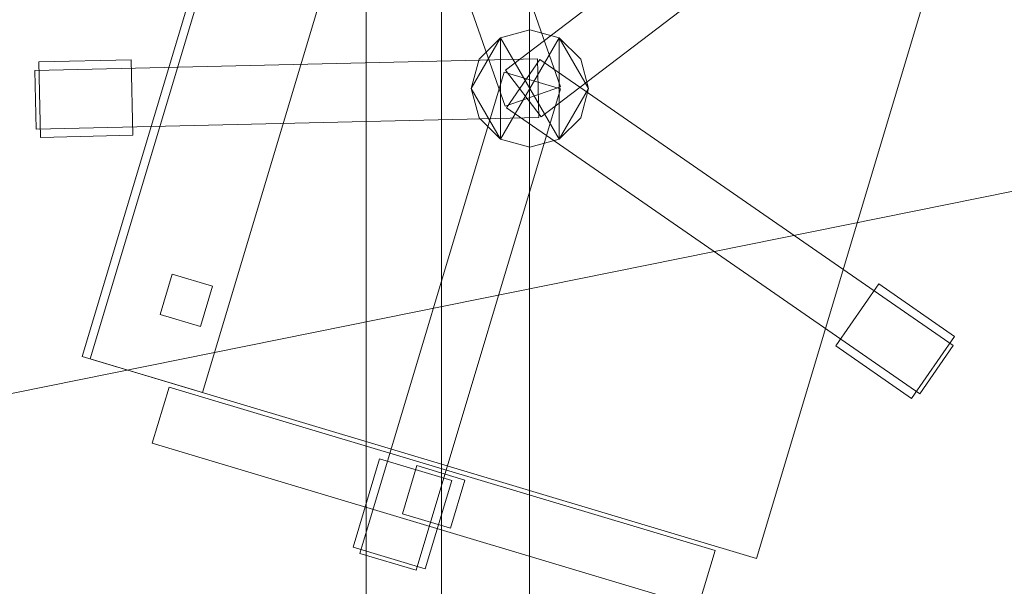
# Model space of a CAD drawing. Header units: millimetres. Extents: x -1675 to 29381, y -3645 to 22555.
# Tile 108 of 256: x 3003 to 3590, y 9609 to 9947. Entities that reach past the tile are written whole.
import ezdxf

# ---------------------------------------------------------------- set-up
doc = ezdxf.new("R2010")
doc.units = ezdxf.units.MM
doc.layers.add('A-GENM-____-OTLN', color=13, linetype='Continuous', lineweight=9)

msp = doc.modelspace()

# ---------------------------------------------------------------- meshes
at = {"layer": 'A-GENM-____-OTLN'}
mesh = msp.add_polyface(dxfattribs=at)
corners = [(4706.02, 290, 1), (6.83, 0, 1), (407.59, 290, 1), (4706.02, 390, 1), (5006.02, 390, 1), (9606.02, 290, 1), (9306.02, 390, 1), (9606.02, 390, 1), (13776.02, 5670, 1), (13776.02, 9963.57, 1), (14006.02, 10130, 1), (5006.02, 290, 1), (9306.02, 290, 1), (14006.02, 0, 1), (13776.02, 290, 1), (9856.02, 290, 1), (9306.02, 5670, 1), (9606.02, 5670, 1), (9606.02, 5220, 1), (9306.02, 5220, 1), (9306.02, 5670, 1), (256.83, 9170, 1), (6.83, 10130, 1), (256.83, 10130, 1), (256.83, 290, 1), (256.83, 7770, 1), (256.83, 1330, 1), (256.83, 6170, 1), (256.83, 4310, 1), (13776.02, 10130, 1), (4706.02, 5220, 1), (5006.02, 5670, 1), (5006.02, 5220, 1), (4706.02, 5670, 1), (256.83, 10130.71, 1), (13776.02, 10169.34, 1), (6.83, 10170, 1), (256.83, 10170, 1), (14006.02, 10170, 1), (13776.02, 10170, 1), (256.83, 10225.04, 1), (13776.02, 10470, 1), (14006.02, 10470, 1), (4706.02, 11204.55, 1), (5006.02, 11190, 1), (4706.02, 11190, 1), (5006.02, 11270.6, 1), (256.83, 10770, 1)]
mesh.append_faces([[corners[k] for k in face] for face in [(5, 6, 7), (17, 16, 20), (30, 31, 32), (31, 30, 33), (43, 44, 45)]], dxfattribs={"vtx0": -1})
mesh.append_faces([[corners[k] for k in face] for face in [(0, 1, 2), (6, 5, 12), (1, 11, 13), (8, 13, 14), (21, 22, 23), (25, 22, 21), (27, 22, 25), (28, 22, 27), (22, 28, 1), (35, 10, 29), (34, 36, 37), (36, 34, 22), (44, 43, 46)]], dxfattribs={"vtx0": -1, "vtx1": -1})
mesh.append_faces([[corners[k] for k in face] for face in [(11, 1, 0), (13, 12, 5)]], dxfattribs={"vtx0": -1, "vtx1": -1, "vtx2": -1})
mesh.append_faces([[corners[k] for k in face] for face in [(0, 4, 11), (13, 11, 12), (16, 17, 18), (10, 9, 29), (22, 34, 23), (38, 35, 39), (36, 40, 37)]], dxfattribs={"vtx0": -1, "vtx2": -1})
mesh.append_faces([[corners[k] for k in face] for face in [(8, 9, 10), (15, 14, 13), (5, 15, 13), (24, 2, 1), (26, 24, 1), (28, 26, 1), (47, 40, 36)]], dxfattribs={"vtx1": -1, "vtx2": -1})
mesh.append_faces([[corners[k] for k in face] for face in [(0, 3, 4), (18, 19, 16), (39, 41, 42)]], dxfattribs={"vtx2": -1})
mesh = msp.add_polyface(dxfattribs=at)
corners = [(3306.83, 10508.55, 750), (2656.83, 10508.55, 750), (2656.83, 9108.55, 750), (3306.83, 9108.55, 750)]
mesh.append_faces([[corners[k] for k in face] for face in [(1, 2, 3, 0)]])
mesh = msp.add_polyface(dxfattribs=at)
corners = [(3306.83, 9108.55, 710), (2656.83, 9108.55, 710), (2656.83, 10508.55, 710), (3306.83, 10508.55, 710)]
mesh.append_faces([[corners[k] for k in face] for face in [(3, 0, 1, 2)]])
mesh = msp.add_polyface(dxfattribs=at)
corners = [(3306.83, 9108.55, 710), (3306.83, 10508.55, 710), (3306.83, 10508.55, 750), (3306.83, 9108.55, 750)]
mesh.append_faces([[corners[k] for k in face] for face in [(2, 3, 0, 1)]])
mesh = msp.add_polyface(dxfattribs=at)
corners = [(3209.33, 10433.55, 640), (3209.33, 9183.55, 640), (3209.33, 9183.55, 710), (3209.33, 10433.55, 710)]
mesh.append_faces([[corners[k] for k in face] for face in [(0, 1, 2, 3)]])
mesh = msp.add_polyface(dxfattribs=at)
corners = [(3254.33, 9183.55, 640), (3209.33, 9183.55, 640), (3209.33, 10433.55, 640), (3254.33, 10433.55, 640)]
mesh.append_faces([[corners[k] for k in face] for face in [(3, 0, 1, 2)]])
mesh = msp.add_polyface(dxfattribs=at)
corners = [(3254.33, 9183.55, 710), (3254.33, 10433.55, 710), (3209.33, 10433.55, 710), (3209.33, 9183.55, 710)]
mesh.append_faces([[corners[k] for k in face] for face in [(2, 3, 0, 1)]])
mesh = msp.add_polyface(dxfattribs=at)
corners = [(3254.33, 9183.55, 640), (3254.33, 10433.55, 640), (3254.33, 10433.55, 710), (3254.33, 9183.55, 710)]
mesh.append_faces([[corners[k] for k in face] for face in [(2, 3, 0, 1)]])
mesh = msp.add_polyface(dxfattribs=at)
corners = [(3171.92, 10186.66, 400), (3574.22, 10066.05, 400), (3442.12, 9625.43, 400), (3039.81, 9746.04, 400)]
mesh.append_faces([[corners[k] for k in face] for face in [(0, 1, 2, 3)]])
mesh = msp.add_polyface(dxfattribs=at)
corners = [(3171.92, 10186.66, 470), (3039.81, 9746.04, 470), (3442.12, 9625.43, 470), (3574.22, 10066.05, 470)]
mesh.append_faces([[corners[k] for k in face] for face in [(0, 1, 2, 3)]])
mesh = msp.add_polyface(dxfattribs=at)
corners = [(3171.92, 10186.66, 400), (3039.81, 9746.04, 400), (3039.81, 9746.04, 470), (3171.92, 10186.66, 470)]
mesh.append_faces([[corners[k] for k in face] for face in [(3, 0, 1, 2)]])
mesh = msp.add_polyface(dxfattribs=at)
corners = [(3325.19, 9907.11, 82.5), (3292.16, 9895.54, 82.5), (3192.95, 10178.66, 82.5), (3225.98, 10190.23, 82.5)]
mesh.append_faces([[corners[k] for k in face] for face in [(3, 0, 1, 2)]])
mesh = msp.add_polyface(dxfattribs=at)
corners = [(3325.19, 9907.11, 117.5), (3225.98, 10190.23, 117.5), (3192.95, 10178.66, 117.5), (3292.16, 9895.54, 117.5)]
mesh.append_faces([[corners[k] for k in face] for face in [(1, 2, 3, 0)]])
mesh = msp.add_polyface(dxfattribs=at)
corners = [(3325.19, 9907.11, 82.5), (3225.98, 10190.23, 82.5), (3225.98, 10190.23, 117.5), (3325.19, 9907.11, 117.5)]
mesh.append_faces([[corners[k] for k in face] for face in [(2, 3, 0, 1)]])
mesh = msp.add_polyface(dxfattribs=at)
corners = [(3176.7, 10185.23, 460), (3243.76, 10165.12, 460), (3111.65, 9724.5, 460), (3044.6, 9744.6, 460)]
mesh.append_faces([[corners[k] for k in face] for face in [(3, 0, 1, 2)]])
mesh = msp.add_polyface(dxfattribs=at)
corners = [(3176.7, 10185.23, 940), (3044.6, 9744.6, 940), (3111.65, 9724.5, 940), (3243.76, 10165.12, 940)]
mesh.append_faces([[corners[k] for k in face] for face in [(1, 2, 3, 0)]])
mesh = msp.add_polyface(dxfattribs=at)
corners = [(3176.7, 10185.23, 460), (3044.6, 9744.6, 460), (3044.6, 9744.6, 940), (3176.7, 10185.23, 940)]
mesh.append_faces([[corners[k] for k in face] for face in [(0, 1, 2, 3)]])
mesh = msp.add_polyface(dxfattribs=at)
corners = [(3192.95, 10178.66, 82.5), (3292.16, 9895.54, 82.5), (3292.16, 9895.54, 117.5), (3192.95, 10178.66, 117.5)]
mesh.append_faces([[corners[k] for k in face] for face in [(0, 1, 2, 3)]])
mesh = msp.add_polyface(dxfattribs=at)
corners = [(7842.5, 5670, 2949), (5006.02, 5670, 2949), (5006.02, 10130, 2949), (4706.02, 390, 2949), (4706.02, 290, 2949), (407.59, 290, 2949), (5006.02, 390, 2949), (4706.02, 5220, 2949), (5006.02, 5220, 2949), (256.83, 1330, 2949), (256.83, 290, 2949), (256.83, 9170, 2949), (256.83, 10130, 2949), (256.83, 4310, 2949), (256.83, 7770, 2949), (256.83, 6170, 2949), (4706.02, 5670, 2949), (5006.02, 5670, 2949), (256.83, 10130.71, 2949), (5006.02, 10144.28, 2949), (256.83, 10170, 2949), (5006.02, 10170, 2949), (6.83, 0, 2949), (5006.02, 290, 2949), (6.83, 10130, 2949), (6.83, 10170, 2949)]
mesh.append_faces([[corners[k] for k in face] for face in [(24, 13, 22), (25, 18, 24)]], dxfattribs={"vtx0": -1, "vtx1": -1})
mesh.append_faces([[corners[k] for k in face] for face in [(0, 1, 2), (3, 4, 5), (0, 3, 5), (0, 6, 3), (5, 7, 8), (9, 7, 5), (5, 10, 9), (11, 12, 2), (0, 5, 8), (13, 7, 9), (14, 11, 2), (1, 0, 8), (15, 7, 13), (16, 2, 17), (17, 1, 8), (7, 15, 16), (1, 17, 2), (14, 16, 15), (2, 16, 14), (2, 18, 19), (18, 2, 12), (19, 20, 21), (20, 19, 18), (4, 22, 5), (4, 3, 6), (23, 22, 4), (4, 6, 23), (11, 24, 12), (10, 5, 22), (14, 24, 11), (9, 10, 22), (15, 24, 14), (13, 9, 22), (13, 24, 15), (7, 17, 8), (17, 7, 16), (24, 18, 12), (18, 25, 20)]], dxfattribs={"vtx0": -1, "vtx1": -1, "vtx2": -1})
mesh = msp.add_polyface(dxfattribs=at)
corners = [(9306.02, 6729.02, 2949), (9306.02, 5670, 2949), (9306.02, 5670, 2949), (9306.02, 5670, 2949), (7842.5, 5670, 2949), (5006.02, 10130, 2949), (9306.02, 10130, 2949), (5006.02, 10144.28, 2949), (9306.02, 10156.57, 2949), (5006.02, 10170, 2949), (9606.02, 5220, 2949), (13776.02, 290, 2949), (9856.02, 290, 2949), (9606.02, 290, 2949), (9606.02, 390, 2949), (5006.02, 390, 2949), (9306.02, 290, 2949), (5006.02, 290, 2949), (9306.02, 5220, 2949), (9606.02, 5670, 2949), (13776.02, 9963.57, 2949), (13776.02, 5670, 2949), (9306.02, 390, 2949), (13776.02, 10130, 2949), (13776.02, 10169.34, 2949), (9306.02, 10170, 2949), (14006.02, 10130, 2949), (6.83, 0, 2949), (14006.02, 0, 2949)]
mesh.append_faces([[corners[k] for k in face] for face in [(27, 17, 28)]], dxfattribs={"vtx0": -1, "vtx1": -1})
mesh.append_faces([[corners[k] for k in face] for face in [(4, 0, 2), (5, 6, 0), (0, 4, 5), (6, 7, 8), (7, 6, 5), (9, 8, 7), (10, 11, 12), (12, 13, 14), (15, 16, 17), (18, 4, 3), (19, 1, 0), (0, 20, 21), (10, 12, 14), (16, 15, 22), (19, 0, 21), (10, 14, 22), (10, 19, 21), (4, 22, 15), (22, 4, 18), (11, 10, 21), (22, 18, 10), (20, 6, 23), (6, 20, 0), (23, 8, 24), (8, 23, 6), (25, 24, 8), (13, 22, 14), (21, 20, 26), (22, 13, 16), (21, 28, 11), (28, 17, 16), (12, 11, 28), (28, 16, 13), (13, 12, 28), (3, 19, 10), (10, 18, 3), (26, 20, 23)]], dxfattribs={"vtx0": -1, "vtx1": -1, "vtx2": -1})
mesh.append_faces([[corners[k] for k in face] for face in [(0, 1, 2), (19, 3, 1)]], dxfattribs={"vtx0": -1, "vtx2": -1})
mesh.append_faces([[corners[k] for k in face] for face in [(2, 3, 4)]], dxfattribs={"vtx1": -1, "vtx2": -1})
mesh = msp.add_polyface(dxfattribs=at)
corners = [(3111.65, 9724.5, 460), (3243.76, 10165.12, 460), (3243.76, 10165.12, 940), (3111.65, 9724.5, 940)]
mesh.append_faces([[corners[k] for k in face] for face in [(2, 3, 0, 1)]])
mesh = msp.add_polyface(dxfattribs=at)
corners = [(14006.02, 0, -50), (6.83, 10130, -50), (14006.02, 10130, -50)]
mesh.append_faces([[corners[k] for k in face] for face in [(1, 2, 0)]])
mesh = msp.add_polyface(dxfattribs=at)
corners = [(6.83, 0, -50), (6.83, 10130, -50), (14006.02, 0, -50)]
mesh.append_faces([[corners[k] for k in face] for face in [(1, 2, 0)]])
mesh = msp.add_polyface(dxfattribs=at)
corners = [(14006.02, 10130), (6.83, 0), (14006.02, 0)]
mesh.append_faces([[corners[k] for k in face] for face in [(1, 2, 0)]])
mesh = msp.add_polyface(dxfattribs=at)
corners = [(6.83, 10130), (6.83, 0), (14006.02, 10130)]
mesh.append_faces([[corners[k] for k in face] for face in [(1, 2, 0)]])
mesh = msp.add_polyface(dxfattribs=at)
corners = [(14006.02, 0, 2950), (6.83, 10130, 2950), (14006.02, 10130, 2950)]
mesh.append_faces([[corners[k] for k in face] for face in [(1, 2, 0)]])
mesh = msp.add_polyface(dxfattribs=at)
corners = [(6.83, 0, 2950), (6.83, 10130, 2950), (14006.02, 0, 2950)]
mesh.append_faces([[corners[k] for k in face] for face in [(1, 2, 0)]])
mesh = msp.add_polyface(dxfattribs=at)
corners = [(14006.02, 10130, 3000), (6.83, 0, 3000), (14006.02, 0, 3000)]
mesh.append_faces([[corners[k] for k in face] for face in [(1, 2, 0)]])
mesh = msp.add_polyface(dxfattribs=at)
corners = [(6.83, 10130, 3000), (6.83, 0, 3000), (14006.02, 10130, 3000)]
mesh.append_faces([[corners[k] for k in face] for face in [(1, 2, 0)]])
mesh = msp.add_polyface(dxfattribs=at)
corners = [(9306.02, 6729.02, 1), (9306.02, 5670, 1), (9306.02, 5670, 1), (9306.02, 5670, 1), (7842.5, 5670, 1), (5006.02, 5670, 1), (5006.02, 10130, 1), (9306.02, 10130, 1), (9606.02, 5220, 1), (13776.02, 290, 1), (9856.02, 290, 1), (9606.02, 290, 1), (9606.02, 390, 1), (5006.02, 390, 1), (9306.02, 290, 1), (5006.02, 290, 1), (4706.02, 390, 1), (4706.02, 290, 1), (407.59, 290, 1), (9306.02, 5220, 1), (9606.02, 5670, 1), (13776.02, 9963.57, 1), (13776.02, 5670, 1), (9306.02, 390, 1), (4706.02, 5220, 1), (5006.02, 5220, 1), (256.83, 1330, 1), (256.83, 290, 1), (256.83, 9170, 1), (256.83, 10130, 1), (256.83, 4310, 1), (256.83, 7770, 1), (256.83, 6170, 1), (4706.02, 5670, 1), (5006.02, 5670, 1), (13776.02, 10130, 1), (256.83, 10130.71, 1)]
mesh.append_faces([[corners[k] for k in face] for face in [(13, 14, 15)]], dxfattribs={"vtx0": -1})
mesh.append_faces([[corners[k] for k in face] for face in [(19, 4, 3), (14, 13, 23), (9, 8, 22), (30, 24, 26), (32, 24, 30), (33, 6, 34), (34, 5, 25), (24, 32, 33), (31, 33, 32), (21, 7, 35), (36, 6, 29)]], dxfattribs={"vtx0": -1, "vtx1": -1})
mesh.append_faces([[corners[k] for k in face] for face in [(4, 0, 2), (4, 5, 6), (6, 7, 0), (0, 4, 6), (8, 10, 12), (4, 16, 18), (20, 0, 22), (4, 23, 13), (23, 4, 19), (26, 24, 18), (4, 18, 25), (5, 4, 25), (5, 34, 6), (6, 33, 31), (7, 21, 0)]], dxfattribs={"vtx0": -1, "vtx1": -1, "vtx2": -1})
mesh.append_faces([[corners[k] for k in face] for face in [(0, 1, 2), (8, 9, 10), (0, 21, 22), (8, 12, 23), (4, 13, 16), (23, 19, 8), (18, 24, 25)]], dxfattribs={"vtx0": -1, "vtx2": -1})
mesh.append_faces([[corners[k] for k in face] for face in [(2, 3, 4), (20, 1, 0), (8, 20, 22), (28, 29, 6), (31, 28, 6)]], dxfattribs={"vtx1": -1, "vtx2": -1})
mesh.append_faces([[corners[k] for k in face] for face in [(10, 11, 12), (16, 17, 18), (18, 27, 26)]], dxfattribs={"vtx2": -1})
mesh = msp.add_polyface(dxfattribs=at)
corners = [(3531.04, 10098.77, 82.5), (3292.43, 9916.93, 82.5), (3292.43, 9916.93, 117.5), (3531.04, 10098.77, 117.5)]
mesh.append_faces([[corners[k] for k in face] for face in [(0, 1, 2, 3)]])
mesh = msp.add_polyface(dxfattribs=at)
corners = [(3313.65, 9889.09, 82.5), (3292.43, 9916.93, 82.5), (3531.04, 10098.77, 82.5), (3552.26, 10070.94, 82.5)]
mesh.append_faces([[corners[k] for k in face] for face in [(2, 3, 0, 1)]])
mesh = msp.add_polyface(dxfattribs=at)
corners = [(3313.65, 9889.09, 117.5), (3552.26, 10070.94, 117.5), (3531.04, 10098.77, 117.5), (3292.43, 9916.93, 117.5)]
mesh.append_faces([[corners[k] for k in face] for face in [(2, 3, 0, 1)]])
mesh = msp.add_polyface(dxfattribs=at)
corners = [(3313.65, 9889.09, 82.5), (3552.26, 10070.94, 82.5), (3552.26, 10070.94, 117.5), (3313.65, 9889.09, 117.5)]
mesh.append_faces([[corners[k] for k in face] for face in [(1, 2, 3, 0)]])
mesh = msp.add_polyface(dxfattribs=at)
corners = [(3442.12, 9625.43, 400), (3574.22, 10066.05, 400), (3574.22, 10066.05, 470), (3442.12, 9625.43, 470)]
mesh.append_faces([[corners[k] for k in face] for face in [(2, 3, 0, 1)]])
mesh = msp.add_polyface(dxfattribs=at)
corners = [(3337.33, 9923.54, 395), (3324.52, 9936.35, 395), (3307.02, 9941.04, 395), (3289.52, 9936.35, 395), (3276.71, 9923.54, 395), (3272.02, 9906.04, 395), (3276.71, 9888.54, 395), (3289.52, 9875.73, 395), (3307.02, 9871.04, 395), (3324.52, 9875.73, 395), (3337.33, 9888.54, 395), (3342.02, 9906.04, 395)]
mesh.append_faces([[corners[k] for k in face] for face in [(1, 11, 0)]], dxfattribs={"vtx0": -1})
mesh.append_faces([[corners[k] for k in face] for face in [(3, 7, 1, 2)]], dxfattribs={"vtx0": -1, "vtx1": -1})
mesh.append_faces([[corners[k] for k in face] for face in [(5, 6, 7)]], dxfattribs={"vtx2": -1})
mesh.append_faces([[corners[k] for k in face] for face in [(3, 4, 5, 7), (7, 8, 9, 1), (9, 10, 11, 1)]], dxfattribs={"vtx2": -1, "vtx3": -1})
mesh = msp.add_polyface(dxfattribs=at)
corners = [(3324.52, 9875.73, 115), (3307.02, 9871.04, 115), (3289.52, 9875.73, 115), (3276.71, 9888.54, 115), (3272.02, 9906.04, 115), (3276.71, 9923.54, 115), (3289.52, 9936.35, 115), (3307.02, 9941.04, 115), (3324.52, 9936.35, 115), (3337.33, 9923.54, 115), (3342.02, 9906.04, 115), (3337.33, 9888.54, 115)]
mesh.append_faces([[corners[k] for k in face] for face in [(6, 4, 5)]], dxfattribs={"vtx0": -1})
mesh.append_faces([[corners[k] for k in face] for face in [(8, 0, 6, 7)]], dxfattribs={"vtx0": -1, "vtx1": -1})
mesh.append_faces([[corners[k] for k in face] for face in [(10, 11, 0)]], dxfattribs={"vtx2": -1})
mesh.append_faces([[corners[k] for k in face] for face in [(8, 9, 10, 0), (0, 1, 2, 6), (2, 3, 4, 6)]], dxfattribs={"vtx2": -1, "vtx3": -1})
mesh = msp.add_polyface(dxfattribs=at)
corners = [(3307.02, 9941.04, 115), (3289.52, 9936.35, 115), (3289.52, 9936.35, 395), (3307.02, 9941.04, 395)]
mesh.append_faces([[corners[k] for k in face] for face in [(0, 1, 2, 3)]])
mesh = msp.add_polyface(dxfattribs=at)
corners = [(3324.52, 9936.35, 115), (3307.02, 9941.04, 115), (3307.02, 9941.04, 395), (3324.52, 9936.35, 395)]
mesh.append_faces([[corners[k] for k in face] for face in [(3, 0, 1, 2)]])
mesh = msp.add_polyface(dxfattribs=at)
corners = [(3289.52, 9936.35, 115), (3276.71, 9923.54, 115), (3276.71, 9923.54, 395), (3289.52, 9936.35, 395)]
mesh.append_faces([[corners[k] for k in face] for face in [(0, 1, 2, 3)]])
mesh = msp.add_polyface(dxfattribs=at)
corners = [(3337.33, 9923.54, 115), (3324.52, 9936.35, 115), (3324.52, 9936.35, 395), (3337.33, 9923.54, 395)]
mesh.append_faces([[corners[k] for k in face] for face in [(2, 3, 0, 1)]])
mesh = msp.add_polyface(dxfattribs=at)
corners = [(3311.62, 9923.65, 82.5), (3312.42, 9888.66, 82.5), (3012.5, 9881.8, 82.5), (3011.7, 9916.79, 82.5)]
mesh.append_faces([[corners[k] for k in face] for face in [(0, 1, 2, 3)]])
mesh = msp.add_polyface(dxfattribs=at)
corners = [(3311.62, 9923.65, 117.5), (3011.7, 9916.79, 117.5), (3012.5, 9881.8, 117.5), (3312.42, 9888.66, 117.5)]
mesh.append_faces([[corners[k] for k in face] for face in [(0, 1, 2, 3)]])
mesh = msp.add_polyface(dxfattribs=at)
corners = [(3311.62, 9923.65, 82.5), (3011.7, 9916.79, 82.5), (3011.7, 9916.79, 117.5), (3311.62, 9923.65, 117.5)]
mesh.append_faces([[corners[k] for k in face] for face in [(0, 1, 2, 3)]])
mesh = msp.add_polyface(dxfattribs=at)
corners = [(3069.07, 9923.1, 35), (3070.1, 9878.12, 35), (3015.11, 9876.86, 35), (3014.08, 9921.85, 35)]
mesh.append_faces([[corners[k] for k in face] for face in [(3, 0, 1, 2)]])
mesh = msp.add_polyface(dxfattribs=at)
corners = [(3069.07, 9923.1, 95), (3014.08, 9921.85, 95), (3015.11, 9876.86, 95), (3070.1, 9878.12, 95)]
mesh.append_faces([[corners[k] for k in face] for face in [(1, 2, 3, 0)]])
mesh = msp.add_polyface(dxfattribs=at)
corners = [(3069.07, 9923.1, 35), (3014.08, 9921.85, 35), (3014.08, 9921.85, 95), (3069.07, 9923.1, 95)]
mesh.append_faces([[corners[k] for k in face] for face in [(0, 1, 2, 3)]])
mesh = msp.add_polyface(dxfattribs=at)
corners = [(3014.08, 9921.85, 35), (3015.11, 9876.86, 35), (3015.11, 9876.86, 95), (3014.08, 9921.85, 95)]
mesh.append_faces([[corners[k] for k in face] for face in [(0, 1, 2, 3)]])
mesh = msp.add_polyface(dxfattribs=at)
corners = [(3070.1, 9878.12, 35), (3069.07, 9923.1, 35), (3069.07, 9923.1, 95), (3070.1, 9878.12, 95)]
mesh.append_faces([[corners[k] for k in face] for face in [(1, 2, 3, 0)]])
mesh = msp.add_polyface(dxfattribs=at)
corners = [(3276.71, 9923.54, 115), (3272.02, 9906.04, 115), (3272.02, 9906.04, 395), (3276.71, 9923.54, 395)]
mesh.append_faces([[corners[k] for k in face] for face in [(3, 0, 1, 2)]])
mesh = msp.add_polyface(dxfattribs=at)
corners = [(3312.87, 9923.28, 82.5), (3292.95, 9894.5, 82.5), (3292.95, 9894.5, 117.5), (3312.87, 9923.28, 117.5)]
mesh.append_faces([[corners[k] for k in face] for face in [(3, 0, 1, 2)]])
mesh = msp.add_polyface(dxfattribs=at)
corners = [(3292.95, 9894.5, 82.5), (3312.87, 9923.28, 82.5), (3559.54, 9752.54, 82.5), (3539.62, 9723.76, 82.5)]
mesh.append_faces([[corners[k] for k in face] for face in [(2, 3, 0, 1)]])
mesh = msp.add_polyface(dxfattribs=at)
corners = [(3292.95, 9894.5, 117.5), (3539.62, 9723.76, 117.5), (3559.54, 9752.54, 117.5), (3312.87, 9923.28, 117.5)]
mesh.append_faces([[corners[k] for k in face] for face in [(2, 3, 0, 1)]])
mesh = msp.add_polyface(dxfattribs=at)
corners = [(3312.42, 9888.66, 82.5), (3311.62, 9923.65, 82.5), (3311.62, 9923.65, 117.5), (3312.42, 9888.66, 117.5)]
mesh.append_faces([[corners[k] for k in face] for face in [(2, 3, 0, 1)]])
mesh = msp.add_polyface(dxfattribs=at)
corners = [(3559.54, 9752.54, 82.5), (3312.87, 9923.28, 82.5), (3312.87, 9923.28, 117.5), (3559.54, 9752.54, 117.5)]
mesh.append_faces([[corners[k] for k in face] for face in [(2, 3, 0, 1)]])
mesh = msp.add_polyface(dxfattribs=at)
corners = [(3342.02, 9906.04, 115), (3337.33, 9923.54, 115), (3337.33, 9923.54, 395), (3342.02, 9906.04, 395)]
mesh.append_faces([[corners[k] for k in face] for face in [(1, 2, 3, 0)]])
mesh = msp.add_polyface(dxfattribs=at)
corners = [(3011.7, 9916.79, 82.5), (3012.5, 9881.8, 82.5), (3012.5, 9881.8, 117.5), (3011.7, 9916.79, 117.5)]
mesh.append_faces([[corners[k] for k in face] for face in [(0, 1, 2, 3)]])
mesh = msp.add_polyface(dxfattribs=at)
corners = [(3291.69, 9915.86, 82.5), (3325.22, 9905.81, 82.5), (3239.06, 9618.44, 82.5), (3205.54, 9628.5, 82.5)]
mesh.append_faces([[corners[k] for k in face] for face in [(3, 0, 1, 2)]])
mesh = msp.add_polyface(dxfattribs=at)
corners = [(3291.69, 9915.86, 117.5), (3205.54, 9628.5, 117.5), (3239.06, 9618.44, 117.5), (3325.22, 9905.81, 117.5)]
mesh.append_faces([[corners[k] for k in face] for face in [(1, 2, 3, 0)]])
mesh = msp.add_polyface(dxfattribs=at)
corners = [(3291.69, 9915.86, 82.5), (3205.54, 9628.5, 82.5), (3205.54, 9628.5, 117.5), (3291.69, 9915.86, 117.5)]
mesh.append_faces([[corners[k] for k in face] for face in [(0, 1, 2, 3)]])
mesh = msp.add_polyface(dxfattribs=at)
corners = [(3325.22, 9905.81, 82.5), (3291.69, 9915.86, 82.5), (3291.69, 9915.86, 117.5), (3325.22, 9905.81, 117.5)]
mesh.append_faces([[corners[k] for k in face] for face in [(0, 1, 2, 3)]])
mesh = msp.add_polyface(dxfattribs=at)
corners = [(3292.43, 9916.93, 82.5), (3313.65, 9889.09, 82.5), (3313.65, 9889.09, 117.5), (3292.43, 9916.93, 117.5)]
mesh.append_faces([[corners[k] for k in face] for face in [(3, 0, 1, 2)]])
mesh = msp.add_polyface(dxfattribs=at)
corners = [(3239.06, 9618.44, 82.5), (3325.22, 9905.81, 82.5), (3325.22, 9905.81, 117.5), (3239.06, 9618.44, 117.5)]
mesh.append_faces([[corners[k] for k in face] for face in [(2, 3, 0, 1)]])
mesh = msp.add_polyface(dxfattribs=at)
corners = [(3272.02, 9906.04, 115), (3276.71, 9888.54, 115), (3276.71, 9888.54, 395), (3272.02, 9906.04, 395)]
mesh.append_faces([[corners[k] for k in face] for face in [(0, 1, 2, 3)]])
mesh = msp.add_polyface(dxfattribs=at)
corners = [(3292.16, 9895.54, 82.5), (3325.19, 9907.11, 82.5), (3325.19, 9907.11, 117.5), (3292.16, 9895.54, 117.5)]
mesh.append_faces([[corners[k] for k in face] for face in [(2, 3, 0, 1)]])
mesh = msp.add_polyface(dxfattribs=at)
corners = [(3337.33, 9888.54, 115), (3342.02, 9906.04, 115), (3342.02, 9906.04, 395), (3337.33, 9888.54, 395)]
mesh.append_faces([[corners[k] for k in face] for face in [(2, 3, 0, 1)]])
mesh = msp.add_polyface(dxfattribs=at)
corners = [(3292.95, 9894.5, 82.5), (3539.62, 9723.76, 82.5), (3539.62, 9723.76, 117.5), (3292.95, 9894.5, 117.5)]
mesh.append_faces([[corners[k] for k in face] for face in [(0, 1, 2, 3)]])
mesh = msp.add_polyface(dxfattribs=at)
corners = [(3012.5, 9881.8, 82.5), (3312.42, 9888.66, 82.5), (3312.42, 9888.66, 117.5), (3012.5, 9881.8, 117.5)]
mesh.append_faces([[corners[k] for k in face] for face in [(2, 3, 0, 1)]])
mesh = msp.add_polyface(dxfattribs=at)
corners = [(3276.71, 9888.54, 115), (3289.52, 9875.73, 115), (3289.52, 9875.73, 395), (3276.71, 9888.54, 395)]
mesh.append_faces([[corners[k] for k in face] for face in [(3, 0, 1, 2)]])
mesh = msp.add_polyface(dxfattribs=at)
corners = [(3324.52, 9875.73, 115), (3337.33, 9888.54, 115), (3337.33, 9888.54, 395), (3324.52, 9875.73, 395)]
mesh.append_faces([[corners[k] for k in face] for face in [(2, 3, 0, 1)]])
mesh = msp.add_polyface(dxfattribs=at)
corners = [(3015.11, 9876.86, 35), (3070.1, 9878.12, 35), (3070.1, 9878.12, 95), (3015.11, 9876.86, 95)]
mesh.append_faces([[corners[k] for k in face] for face in [(2, 3, 0, 1)]])
mesh = msp.add_polyface(dxfattribs=at)
corners = [(3289.52, 9875.73, 115), (3307.02, 9871.04, 115), (3307.02, 9871.04, 395), (3289.52, 9875.73, 395)]
mesh.append_faces([[corners[k] for k in face] for face in [(2, 3, 0, 1)]])
mesh = msp.add_polyface(dxfattribs=at)
corners = [(3307.02, 9871.04, 115), (3324.52, 9875.73, 115), (3324.52, 9875.73, 395), (3307.02, 9871.04, 395)]
mesh.append_faces([[corners[k] for k in face] for face in [(1, 2, 3, 0)]])
mesh = msp.add_polyface(dxfattribs=at)
corners = [(3093.68, 9795.14, 460), (3117.63, 9787.96, 460), (3110.45, 9764.01, 460), (3086.5, 9771.19, 460)]
mesh.append_faces([[corners[k] for k in face] for face in [(0, 1, 2, 3)]])
mesh = msp.add_polyface(dxfattribs=at)
corners = [(3093.68, 9795.14, 860), (3086.5, 9771.19, 860), (3110.45, 9764.01, 860), (3117.63, 9787.96, 860)]
mesh.append_faces([[corners[k] for k in face] for face in [(0, 1, 2, 3)]])
mesh = msp.add_polyface(dxfattribs=at)
corners = [(3093.68, 9795.14, 460), (3086.5, 9771.19, 460), (3086.5, 9771.19, 860), (3093.68, 9795.14, 860)]
mesh.append_faces([[corners[k] for k in face] for face in [(3, 0, 1, 2)]])
mesh = msp.add_polyface(dxfattribs=at)
corners = [(3117.63, 9787.96, 460), (3093.68, 9795.14, 460), (3093.68, 9795.14, 860), (3117.63, 9787.96, 860)]
mesh.append_faces([[corners[k] for k in face] for face in [(0, 1, 2, 3)]])
mesh = msp.add_polyface(dxfattribs=at)
corners = [(3110.45, 9764.01, 460), (3117.63, 9787.96, 460), (3117.63, 9787.96, 860), (3110.45, 9764.01, 860)]
mesh.append_faces([[corners[k] for k in face] for face in [(2, 3, 0, 1)]])
mesh = msp.add_polyface(dxfattribs=at)
corners = [(3515.11, 9789.38, 35), (3489.5, 9752.38, 35), (3489.5, 9752.38, 95), (3515.11, 9789.38, 95)]
mesh.append_faces([[corners[k] for k in face] for face in [(0, 1, 2, 3)]])
mesh = msp.add_polyface(dxfattribs=at)
corners = [(3489.5, 9752.38, 35), (3515.11, 9789.38, 35), (3560.33, 9758.08, 35), (3534.72, 9721.08, 35)]
mesh.append_faces([[corners[k] for k in face] for face in [(1, 2, 3, 0)]])
mesh = msp.add_polyface(dxfattribs=at)
corners = [(3489.5, 9752.38, 95), (3534.72, 9721.08, 95), (3560.33, 9758.08, 95), (3515.11, 9789.38, 95)]
mesh.append_faces([[corners[k] for k in face] for face in [(3, 0, 1, 2)]])
mesh = msp.add_polyface(dxfattribs=at)
corners = [(3560.33, 9758.08, 35), (3515.11, 9789.38, 35), (3515.11, 9789.38, 95), (3560.33, 9758.08, 95)]
mesh.append_faces([[corners[k] for k in face] for face in [(2, 3, 0, 1)]])
mesh = msp.add_polyface(dxfattribs=at)
corners = [(3086.5, 9771.19, 460), (3110.45, 9764.01, 460), (3110.45, 9764.01, 860), (3086.5, 9771.19, 860)]
mesh.append_faces([[corners[k] for k in face] for face in [(2, 3, 0, 1)]])
mesh = msp.add_polyface(dxfattribs=at)
corners = [(3534.72, 9721.08, 35), (3560.33, 9758.08, 35), (3560.33, 9758.08, 95), (3534.72, 9721.08, 95)]
mesh.append_faces([[corners[k] for k in face] for face in [(2, 3, 0, 1)]])
mesh = msp.add_polyface(dxfattribs=at)
corners = [(3489.5, 9752.38, 35), (3534.72, 9721.08, 35), (3534.72, 9721.08, 95), (3489.5, 9752.38, 95)]
mesh.append_faces([[corners[k] for k in face] for face in [(0, 1, 2, 3)]])
mesh = msp.add_polyface(dxfattribs=at)
corners = [(3539.62, 9723.76, 82.5), (3559.54, 9752.54, 82.5), (3559.54, 9752.54, 117.5), (3539.62, 9723.76, 117.5)]
mesh.append_faces([[corners[k] for k in face] for face in [(2, 3, 0, 1)]])
mesh = msp.add_polyface(dxfattribs=at)
corners = [(3039.81, 9746.04, 400), (3442.12, 9625.43, 400), (3442.12, 9625.43, 470), (3039.81, 9746.04, 470)]
mesh.append_faces([[corners[k] for k in face] for face in [(2, 3, 0, 1)]])
mesh = msp.add_polyface(dxfattribs=at)
corners = [(3044.6, 9744.6, 460), (3111.65, 9724.5, 460), (3111.65, 9724.5, 940), (3044.6, 9744.6, 940)]
mesh.append_faces([[corners[k] for k in face] for face in [(1, 2, 3, 0)]])
mesh = msp.add_polyface(dxfattribs=at)
corners = [(3091.78, 9727.85, 612.5), (3417.46, 9630.21, 612.5), (3407.41, 9596.68, 612.5), (3081.73, 9694.32, 612.5)]
mesh.append_faces([[corners[k] for k in face] for face in [(0, 1, 2, 3)]])
mesh = msp.add_polyface(dxfattribs=at)
corners = [(3091.78, 9727.85, 647.5), (3081.73, 9694.32, 647.5), (3407.41, 9596.68, 647.5), (3417.46, 9630.21, 647.5)]
mesh.append_faces([[corners[k] for k in face] for face in [(0, 1, 2, 3)]])
mesh = msp.add_polyface(dxfattribs=at)
corners = [(3091.78, 9727.85, 612.5), (3081.73, 9694.32, 612.5), (3081.73, 9694.32, 647.5), (3091.78, 9727.85, 647.5)]
mesh.append_faces([[corners[k] for k in face] for face in [(3, 0, 1, 2)]])
mesh = msp.add_polyface(dxfattribs=at)
corners = [(3417.46, 9630.21, 612.5), (3091.78, 9727.85, 612.5), (3091.78, 9727.85, 647.5), (3417.46, 9630.21, 647.5)]
mesh.append_faces([[corners[k] for k in face] for face in [(0, 1, 2, 3)]])
mesh = msp.add_polyface(dxfattribs=at)
corners = [(3081.73, 9694.32, 612.5), (3407.41, 9596.68, 612.5), (3407.41, 9596.68, 647.5), (3081.73, 9694.32, 647.5)]
mesh.append_faces([[corners[k] for k in face] for face in [(1, 2, 3, 0)]])
mesh = msp.add_polyface(dxfattribs=at)
corners = [(3217.26, 9685.01, 35), (3260.37, 9672.09, 35), (3244.57, 9619.4, 35), (3201.47, 9632.33, 35)]
mesh.append_faces([[corners[k] for k in face] for face in [(1, 2, 3, 0)]])
mesh = msp.add_polyface(dxfattribs=at)
corners = [(3217.26, 9685.01, 95), (3201.47, 9632.33, 95), (3244.57, 9619.4, 95), (3260.37, 9672.09, 95)]
mesh.append_faces([[corners[k] for k in face] for face in [(3, 0, 1, 2)]])
mesh = msp.add_polyface(dxfattribs=at)
corners = [(3217.26, 9685.01, 35), (3201.47, 9632.33, 35), (3201.47, 9632.33, 95), (3217.26, 9685.01, 95)]
mesh.append_faces([[corners[k] for k in face] for face in [(0, 1, 2, 3)]])
mesh = msp.add_polyface(dxfattribs=at)
corners = [(3260.37, 9672.09, 35), (3217.26, 9685.01, 35), (3217.26, 9685.01, 95), (3260.37, 9672.09, 95)]
mesh.append_faces([[corners[k] for k in face] for face in [(0, 1, 2, 3)]])
mesh = msp.add_polyface(dxfattribs=at)
corners = [(3239.53, 9680.94, 440), (3268.27, 9672.33, 440), (3259.65, 9643.59, 440), (3230.92, 9652.21, 440)]
mesh.append_faces([[corners[k] for k in face] for face in [(1, 2, 3, 0)]])
mesh = msp.add_polyface(dxfattribs=at)
corners = [(3239.53, 9680.94, 640), (3230.92, 9652.21, 640), (3259.65, 9643.59, 640), (3268.27, 9672.33, 640)]
mesh.append_faces([[corners[k] for k in face] for face in [(3, 0, 1, 2)]])
mesh = msp.add_polyface(dxfattribs=at)
corners = [(3239.53, 9680.94, 440), (3230.92, 9652.21, 440), (3230.92, 9652.21, 640), (3239.53, 9680.94, 640)]
mesh.append_faces([[corners[k] for k in face] for face in [(0, 1, 2, 3)]])
mesh = msp.add_polyface(dxfattribs=at)
corners = [(3268.27, 9672.33, 440), (3239.53, 9680.94, 440), (3239.53, 9680.94, 640), (3268.27, 9672.33, 640)]
mesh.append_faces([[corners[k] for k in face] for face in [(0, 1, 2, 3)]])
mesh = msp.add_polyface(dxfattribs=at)
corners = [(3244.57, 9619.4, 35), (3260.37, 9672.09, 35), (3260.37, 9672.09, 95), (3244.57, 9619.4, 95)]
mesh.append_faces([[corners[k] for k in face] for face in [(2, 3, 0, 1)]])
mesh = msp.add_polyface(dxfattribs=at)
corners = [(3259.65, 9643.59, 440), (3268.27, 9672.33, 440), (3268.27, 9672.33, 640), (3259.65, 9643.59, 640)]
mesh.append_faces([[corners[k] for k in face] for face in [(1, 2, 3, 0)]])
mesh = msp.add_polyface(dxfattribs=at)
corners = [(3230.92, 9652.21, 440), (3259.65, 9643.59, 440), (3259.65, 9643.59, 640), (3230.92, 9652.21, 640)]
mesh.append_faces([[corners[k] for k in face] for face in [(1, 2, 3, 0)]])
mesh = msp.add_polyface(dxfattribs=at)
corners = [(3201.47, 9632.33, 35), (3244.57, 9619.4, 35), (3244.57, 9619.4, 95), (3201.47, 9632.33, 95)]
mesh.append_faces([[corners[k] for k in face] for face in [(2, 3, 0, 1)]])
mesh = msp.add_polyface(dxfattribs=at)
corners = [(3205.54, 9628.5, 82.5), (3239.06, 9618.44, 82.5), (3239.06, 9618.44, 117.5), (3205.54, 9628.5, 117.5)]
mesh.append_faces([[corners[k] for k in face] for face in [(2, 3, 0, 1)]])
mesh = msp.add_polyface(dxfattribs=at)
corners = [(3407.41, 9596.68, 612.5), (3417.46, 9630.21, 612.5), (3417.46, 9630.21, 647.5), (3407.41, 9596.68, 647.5)]
mesh.append_faces([[corners[k] for k in face] for face in [(2, 3, 0, 1)]])

doc.saveas('drawing.dxf')
